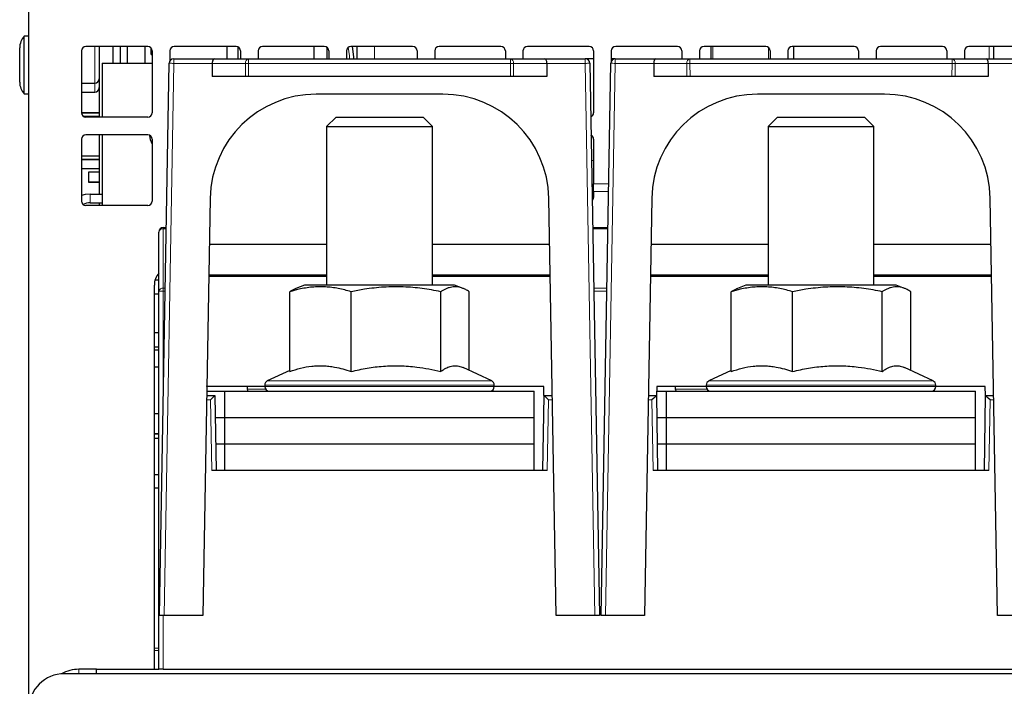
# Paper-space layout 'Blatt5' of a CAD drawing. Header units: millimetres. Extents: x 5 to 418, y 2 to 292.
# Tile 4 of 22: x 136 to 191, y 192 to 230. Entities that reach past the tile are written whole.
import ezdxf

# ---------------------------------------------------------------- set-up
doc = ezdxf.new("R2010")
doc.units = ezdxf.units.MM

psp = doc.layouts.new('Blatt5')

# ---------------------------------------------------------------- linework, layer by layer
at = {"color": 7, "linetype": 'Continuous', "lineweight": 25}
for p, q in [((136.0661, 231.0423), (136.0661, 191.4923)), ((136.0661, 229.1748), (135.8161, 229.1748)), ((135.8161, 225.9098), (135.8161, 229.1748)), ((135.5661, 226.5712), (135.5661, 228.5134)), ((139.0661, 228.3423), (139.0661, 224.8423)), ((142.8161, 228.5923), (139.3161, 228.5923)), ((140.0661, 228.5923), (140.0661, 224.5923)), ((140.8661, 227.6423), (140.8661, 228.5923)), ((141.2661, 227.6423), (141.2661, 228.5923)), ((141.6661, 227.6423), (141.6661, 228.5923)), ((142.6661, 227.6423), (142.6661, 228.5923)), ((143.0377, 228.4579), (143.0073, 228.4498)), ((143.0073, 228.1349), (143.0661, 228.1191)), ((143.0661, 228.3423), (143.0661, 224.8423)), ((144.0661, 228.3423), (144.0661, 227.7601)), ((147.8161, 228.5923), (144.3161, 228.5923)), ((147.3161, 227.8923), (147.3161, 228.5923)), ((147.9161, 228.5714), (147.9161, 227.8923)), ((148.0661, 228.3423), (148.0661, 227.8923)), ((149.0661, 228.3423), (149.0661, 227.8923)), ((152.8161, 228.5923), (149.3161, 228.5923)), ((152.2161, 228.5923), (152.2161, 227.8923)), ((152.9661, 228.5423), (152.9661, 227.8923)), ((153.0661, 228.3423), (153.0661, 227.8923)), ((154.0661, 228.3423), (154.0661, 227.8923)), ((157.8161, 228.5923), (154.3161, 228.5923)), ((158.0661, 228.3423), (158.0661, 227.8923)), ((159.0661, 228.3423), (159.0661, 227.8923)), ((162.8161, 228.5923), (159.3161, 228.5923)), ((163.0661, 228.3423), (163.0661, 227.8923)), ((164.0661, 228.3423), (164.0661, 227.8923)), ((167.8161, 228.5923), (164.3161, 228.5923)), ((168.0661, 228.3423), (168.0661, 224.8423)), ((169.0661, 228.3423), (169.0661, 227.7601)), ((172.8161, 228.5923), (169.3161, 228.5923)), ((173.0661, 228.3423), (173.0661, 227.8923)), ((174.0661, 228.3423), (174.0661, 227.8923)), ((177.8161, 228.5923), (174.3161, 228.5923)), ((174.7161, 227.8923), (174.7161, 228.5923)), ((178.0661, 228.3423), (178.0661, 227.8923)), ((179.0661, 228.3423), (179.0661, 227.8923)), ((182.8161, 228.5923), (179.3161, 228.5923)), ((179.3845, 228.5923), (179.3784, 227.8923)), ((183.0661, 228.3423), (183.0661, 227.8923)), ((184.0661, 228.3423), (184.0661, 227.8923)), ((187.8161, 228.5923), (184.3161, 228.5923)), ((188.0661, 228.3423), (188.0661, 227.8923)), ((189.0661, 228.3423), (189.0661, 227.8923)), ((192.8161, 228.5923), (189.3161, 228.5923)), ((190.7161, 228.5923), (190.7161, 227.8923)), ((140.2411, 227.6423), (140.2411, 224.5923)), ((140.2411, 227.6423), (143.0661, 227.6423)), ((143.4911, 196.3923), (144.0366, 227.6467)), ((144.2866, 227.8923), (146.5716, 227.8923)), ((146.468, 227.6379), (146.4734, 226.8923)), ((146.5716, 227.8923), (148.5217, 227.8923)), ((148.5217, 227.8923), (163.3604, 227.8923)), ((163.3604, 227.8923), (165.3105, 227.8923)), ((165.3105, 227.8923), (167.5955, 227.8923)), ((165.4141, 227.6379), (165.4087, 226.8923)), ((168.0661, 227.8923), (167.5955, 227.8923)), ((167.8455, 227.6467), (168.3911, 196.3923)), ((168.4911, 196.3923), (169.0366, 227.6467)), ((169.2866, 227.8923), (169.0661, 227.8923)), ((169.2866, 227.8923), (171.5716, 227.8923)), ((171.468, 227.6379), (171.4734, 226.8923)), ((171.5716, 227.8923), (173.5217, 227.8923)), ((173.5217, 227.8923), (188.3604, 227.8923)), ((188.3604, 227.8923), (190.3105, 227.8923)), ((190.3105, 227.8923), (192.5955, 227.8923)), ((190.4141, 227.6379), (190.4087, 226.8923)), ((139.0661, 226.5148), (139.8161, 226.5148)), ((148.3504, 226.8923), (146.4734, 226.8923)), ((148.5271, 226.8923), (148.3504, 226.8923)), ((163.355, 226.8923), (148.5271, 226.8923)), ((163.5317, 226.8923), (163.355, 226.8923)), ((165.4087, 226.8923), (163.5317, 226.8923)), ((173.3504, 226.8923), (171.4734, 226.8923)), ((173.5271, 226.8923), (173.3504, 226.8923)), ((188.355, 226.8923), (173.5271, 226.8923)), ((188.5317, 226.8923), (188.355, 226.8923)), ((190.4087, 226.8923), (188.5317, 226.8923)), ((135.8161, 225.9098), (136.0661, 225.9098)), ((139.0661, 226.0148), (139.8161, 226.0148)), ((159.5299, 225.8923), (152.3522, 225.8923)), ((184.5299, 225.8923), (177.3522, 225.8923)), ((139.0661, 224.8451), (140.0661, 224.8451)), ((140.0661, 224.8395), (139.0661, 224.8395)), ((139.1698, 224.6395), (140.0661, 224.6395)), ((142.8161, 224.5923), (139.3161, 224.5923)), ((153.4778, 224.5923), (152.9411, 224.0556)), ((153.4778, 224.5923), (158.4043, 224.5923)), ((158.9411, 224.0556), (158.4043, 224.5923)), ((178.4778, 224.5923), (177.9411, 224.0556)), ((178.4778, 224.5923), (183.4043, 224.5923)), ((183.9411, 224.0556), (183.4043, 224.5923)), ((142.8161, 223.5923), (139.3161, 223.5923)), ((140.0661, 223.5923), (140.0661, 220.2423)), ((140.2411, 223.5923), (140.2411, 219.5923)), ((152.9411, 224.0556), (152.9411, 215.0923)), ((152.9411, 224.0556), (158.9411, 224.0556)), ((158.9411, 215.0923), (158.9411, 224.0556)), ((177.9411, 224.0556), (177.9411, 215.0923)), ((177.9411, 224.0556), (183.9411, 224.0556)), ((183.9411, 215.0923), (183.9411, 224.0556)), ((139.0661, 223.3423), (139.0661, 219.8423)), ((143.0661, 223.3423), (143.0661, 219.8423)), ((168.0661, 223.3423), (168.0661, 220.814)), ((139.0661, 222.3951), (140.0661, 222.3951)), ((140.0661, 222.1951), (139.0661, 222.1951)), ((139.0661, 222.1895), (140.0661, 222.1895)), ((139.0661, 221.6931), (140.0661, 221.6931)), ((139.4535, 221.4831), (139.4535, 220.9131)), ((140.0661, 221.4831), (139.4535, 221.4831)), ((139.4535, 220.9131), (140.0661, 220.9131)), ((140.0661, 220.9131), (139.4535, 220.9131)), ((139.4535, 220.9131), (139.4535, 220.9131)), ((168.0661, 220.3914), (168.0661, 220.814)), ((139.5661, 220.2423), (140.2411, 220.2423)), ((168.0661, 220.3914), (168.0661, 220.0545)), ((139.5661, 219.7423), (140.2411, 219.7423)), ((140.0661, 219.7423), (140.0661, 219.5923)), ((146.3531, 219.997), (145.9411, 196.3923)), ((165.9411, 196.3923), (165.529, 219.997)), ((171.3531, 219.997), (170.9411, 196.3923)), ((190.9411, 196.3923), (190.529, 219.997)), ((142.8161, 219.5923), (139.3161, 219.5923)), ((143.4411, 214.737), (143.4411, 218.0923)), ((143.6911, 218.3423), (143.8742, 218.3423)), ((168.0079, 218.3423), (168.8742, 218.3423)), ((152.9411, 217.3923), (146.3076, 217.3923)), ((165.5745, 217.3923), (158.9411, 217.3923)), ((177.9411, 217.3923), (171.3076, 217.3923)), ((190.5745, 217.3923), (183.9411, 217.3923)), ((143.2371, 215.3923), (143.4411, 215.3923)), ((146.2762, 215.5923), (147.191, 215.5923)), ((152.9411, 215.6423), (146.2771, 215.6423)), ((146.9411, 215.5923), (146.9419, 215.6423)), ((147.191, 215.5923), (152.9411, 215.5923)), ((165.605, 215.6423), (158.9411, 215.6423)), ((158.9411, 215.5923), (164.6911, 215.5923)), ((164.6911, 215.5923), (165.6059, 215.5923)), ((164.9402, 215.6423), (164.9411, 215.5923)), ((171.2762, 215.5923), (172.191, 215.5923)), ((177.9411, 215.6423), (171.2771, 215.6423)), ((171.9411, 215.5923), (171.9419, 215.6423)), ((172.191, 215.5923), (177.9411, 215.5923)), ((190.605, 215.6423), (183.9411, 215.6423)), ((183.9411, 215.5923), (189.6911, 215.5923)), ((189.6911, 215.5923), (190.6059, 215.5923)), ((189.9402, 215.6423), (189.9411, 215.5923)), ((143.1911, 193.3423), (143.1911, 215.0923)), ((143.4411, 193.3423), (143.4411, 214.737)), ((150.8572, 210.2003), (150.8572, 214.7138)), ((151.6911, 215.0923), (151.2077, 214.8989)), ((160.1911, 215.0923), (151.6911, 215.0923)), ((154.3295, 210.2003), (154.3295, 214.7138)), ((159.4134, 210.2003), (159.4134, 214.7138)), ((160.6745, 214.8989), (160.1911, 215.0923)), ((161.0249, 210.2527), (161.0249, 214.7138)), ((175.8572, 210.2003), (175.8572, 214.7138)), ((176.6911, 215.0923), (176.2077, 214.8989)), ((185.1911, 215.0923), (176.6911, 215.0923)), ((179.3295, 210.2003), (179.3295, 214.7138)), ((184.4134, 210.2003), (184.4134, 214.7138)), ((185.6745, 214.8989), (185.1911, 215.0923)), ((186.0249, 210.2527), (186.0249, 214.7138)), ((143.1911, 214.5923), (143.4411, 214.5923)), ((143.4411, 212.3923), (143.1911, 212.3923)), ((143.1911, 211.5923), (143.4411, 211.5923)), ((143.1911, 211.4173), (143.4411, 211.4173)), ((143.4411, 210.4423), (143.1911, 210.4423)), ((150.8572, 210.2527), (149.5854, 209.6596)), ((162.2967, 209.6596), (160.6751, 210.4158)), ((175.8572, 210.2527), (174.5854, 209.6596)), ((187.2967, 209.6596), (185.6751, 210.4158)), ((146.1627, 209.0923), (147.1911, 209.0923)), ((146.1671, 209.3423), (146.1684, 209.3423)), ((146.1684, 209.3423), (146.1678, 209.3802)), ((149.4411, 209.3423), (146.1684, 209.3423)), ((147.1911, 207.5923), (147.1911, 209.0923)), ((147.1911, 209.0923), (164.6911, 209.0923)), ((148.4411, 209.3423), (148.4411, 209.1902)), ((149.4411, 209.433), (149.4411, 209.3423)), ((162.4411, 209.3423), (162.4411, 209.433)), ((165.2411, 209.3423), (162.4411, 209.3423)), ((164.6911, 207.5923), (164.6911, 209.0923)), ((165.2498, 208.8423), (165.2411, 209.3423)), ((171.6411, 209.3423), (171.6323, 208.8423)), ((171.6367, 209.0923), (172.1911, 209.0923)), ((174.4411, 209.3423), (171.6411, 209.3423)), ((172.1911, 207.5923), (172.1911, 209.0923)), ((172.1911, 209.0923), (189.6911, 209.0923)), ((172.6911, 209.3423), (172.6911, 209.1902)), ((174.4411, 209.433), (174.4411, 209.3423)), ((187.4411, 209.3423), (187.4411, 209.433)), ((190.2411, 209.3423), (187.4411, 209.3423)), ((189.6911, 207.5923), (189.6911, 209.0923)), ((190.2498, 208.8423), (190.2411, 209.3423)), ((146.1584, 208.8423), (146.6168, 208.8423)), ((146.6168, 208.8423), (146.6169, 208.8423)), ((146.6169, 208.8423), (146.6911, 204.5923)), ((165.1911, 204.5923), (165.2652, 208.8423)), ((165.2498, 208.8423), (165.2652, 208.8423)), ((165.2652, 208.8423), (165.2653, 208.8423)), ((165.2653, 208.8423), (165.7237, 208.8423)), ((171.1584, 208.8423), (171.6168, 208.8423)), ((171.6168, 208.8423), (171.6169, 208.8423)), ((171.6169, 208.8423), (171.6323, 208.8423)), ((171.6169, 208.8423), (171.6911, 204.5923)), ((190.1911, 204.5923), (190.2652, 208.8423)), ((190.2498, 208.8423), (190.2652, 208.8423)), ((190.2652, 208.8423), (190.2653, 208.8423)), ((190.2653, 208.8423), (190.7237, 208.8423)), ((143.4411, 207.7923), (143.1911, 207.7923)), ((146.6387, 207.5923), (147.1911, 207.5923)), ((147.1911, 207.5923), (164.6911, 207.5923)), ((147.1911, 206.0923), (147.1911, 207.5923)), ((164.6911, 206.0923), (164.6911, 207.5923)), ((171.6387, 207.5923), (172.1911, 207.5923)), ((172.1911, 207.5923), (189.6911, 207.5923)), ((172.1911, 206.0923), (172.1911, 207.5923)), ((189.6911, 206.0923), (189.6911, 207.5923)), ((143.1911, 206.6708), (143.4411, 206.6708)), ((143.4411, 206.6639), (143.1911, 206.6639)), ((143.1911, 206.4201), (143.4411, 206.4201)), ((147.1911, 206.0923), (146.6649, 206.0923)), ((164.6911, 206.0923), (147.1911, 206.0923)), ((147.1911, 204.5923), (147.1911, 206.0923)), ((164.6911, 204.5923), (164.6911, 206.0923)), ((172.1911, 206.0923), (171.6649, 206.0923)), ((172.1911, 204.5923), (172.1911, 206.0923)), ((189.6911, 206.0923), (172.1911, 206.0923)), ((189.6911, 204.5923), (189.6911, 206.0923)), ((143.4411, 204.3481), (143.1911, 204.3481)), ((165.441, 204.5923), (146.4411, 204.5923)), ((190.441, 204.5923), (171.4411, 204.5923)), ((143.4411, 203.5923), (143.1911, 203.5923)), ((143.7412, 196.3923), (143.4911, 196.3923)), ((145.9411, 196.3923), (143.7412, 196.3923)), ((168.1409, 196.3923), (165.9411, 196.3923)), ((168.3911, 196.3923), (168.1409, 196.3923)), ((168.7412, 196.3923), (168.4911, 196.3923)), ((170.9411, 196.3923), (168.7412, 196.3923)), ((193.1409, 196.3923), (190.9411, 196.3923)), ((299.0411, 193.0923), (138.0911, 193.0923)), ((139.9161, 193.3423), (138.9161, 193.3423)), ((139.9161, 193.3423), (143.4411, 193.3423)), ((139.9161, 193.0923), (139.9161, 193.3423)), ((143.6911, 193.3423), (143.4411, 193.3423)), ((143.6911, 193.3423), (218.1911, 193.3423))]:
    psp.add_line(p, q, dxfattribs=at)
at = {"color": 7, "linetype": 'Continuous', "lineweight": 18}
for p, q in [((139.8161, 226.5148), (139.8161, 228.5923)), ((155.6661, 228.5923), (155.6661, 227.8923)), ((174.8161, 228.5923), (174.8161, 227.8923)), ((177.9661, 227.8923), (177.9661, 228.5423)), ((190.4682, 227.8923), (190.4682, 228.5923)), ((144.2866, 227.6379), (143.7412, 196.3923)), ((144.2866, 227.6379), (144.2866, 227.8923)), ((146.468, 227.6379), (144.2866, 227.6379)), ((148.345, 227.6379), (146.468, 227.6379)), ((148.3504, 226.8923), (148.345, 227.6379)), ((148.5217, 227.6379), (148.5217, 227.8923)), ((163.3604, 227.6379), (148.5217, 227.6379)), ((148.5217, 227.6379), (148.5271, 226.8923)), ((163.355, 226.8923), (163.3604, 227.6379)), ((163.3604, 227.6379), (163.3604, 227.8923)), ((163.5371, 227.6379), (163.5317, 226.8923)), ((165.4141, 227.6379), (163.5371, 227.6379)), ((167.5955, 227.6379), (165.4141, 227.6379)), ((167.5955, 227.8923), (167.5955, 227.6379)), ((168.1409, 196.3923), (167.5955, 227.6379)), ((169.2866, 227.6379), (168.7412, 196.3923)), ((169.2866, 227.6379), (169.2866, 227.8923)), ((171.468, 227.6379), (169.2866, 227.6379)), ((173.345, 227.6379), (171.468, 227.6379)), ((173.3504, 226.8923), (173.345, 227.6379)), ((173.5217, 227.6379), (173.5217, 227.8923)), ((188.3604, 227.6379), (173.5217, 227.6379)), ((173.5217, 227.6379), (173.5271, 226.8923)), ((188.355, 226.8923), (188.3604, 227.6379)), ((188.3604, 227.6379), (188.3604, 227.8923)), ((188.5371, 227.6379), (188.5317, 226.8923)), ((190.4141, 227.6379), (188.5371, 227.6379)), ((192.5955, 227.6379), (190.4141, 227.6379)), ((139.8161, 226.0148), (139.8161, 226.5148)), ((167.9416, 222.1423), (168.0661, 222.1423)), ((168.0661, 220.814), (168.9173, 220.814)), ((139.5661, 219.7423), (139.5661, 220.2423)), ((168.0661, 220.3914), (168.91, 220.3914)), ((143.6911, 218.3423), (143.6911, 218.2691)), ((143.6911, 218.2691), (143.6911, 214.9137)), ((143.8729, 218.2691), (143.6911, 218.2691)), ((168.8729, 218.2691), (168.0092, 218.2691)), ((147.1919, 215.6423), (147.191, 215.5923)), ((164.6911, 215.5923), (164.6902, 215.6423)), ((172.1919, 215.6423), (172.191, 215.5923)), ((189.6911, 215.5923), (189.6902, 215.6423)), ((143.6911, 214.9137), (143.8143, 214.9137)), ((143.6911, 214.9137), (143.6911, 214.7413)), ((143.6911, 214.7413), (143.6911, 207.8503)), ((143.8113, 214.7413), (143.6911, 214.7413)), ((168.0678, 214.9137), (168.8143, 214.9137)), ((168.8113, 214.7413), (168.0708, 214.7413)), ((149.5854, 209.6596), (153.9699, 209.6596)), ((153.9699, 209.6596), (162.2967, 209.6596)), ((174.5854, 209.6596), (178.9699, 209.6596)), ((178.9699, 209.6596), (187.2967, 209.6596)), ((148.4411, 209.1902), (149.4927, 209.1902)), ((153.9252, 209.433), (149.4411, 209.433)), ((149.4411, 209.3423), (153.9252, 209.3423)), ((162.4411, 209.433), (153.9252, 209.433)), ((153.9252, 209.3423), (162.4411, 209.3423)), ((172.6911, 209.1902), (174.4927, 209.1902)), ((178.9252, 209.433), (174.4411, 209.433)), ((174.4411, 209.3423), (178.9252, 209.3423)), ((187.4411, 209.433), (178.9252, 209.433)), ((178.9252, 209.3423), (187.4411, 209.3423)), ((146.3712, 208.5967), (146.1541, 208.5967)), ((146.4411, 204.5923), (146.3712, 208.5967)), ((165.5109, 208.5967), (165.441, 204.5923)), ((165.728, 208.5967), (165.5109, 208.5967)), ((171.3712, 208.5967), (171.1541, 208.5967)), ((171.4411, 204.5923), (171.3712, 208.5967)), ((190.5109, 208.5967), (190.441, 204.5923)), ((190.728, 208.5967), (190.5109, 208.5967)), ((143.6911, 196.3923), (143.6911, 193.3423)), ((143.4411, 194.5409), (143.1911, 194.5409)), ((143.4411, 194.4034), (143.1911, 194.4034)), ((138.9161, 193.3423), (138.9161, 193.0923))]:
    psp.add_line(p, q, dxfattribs=at)
at = {"color": 7, "linetype": 'Continuous', "lineweight": 18, "flags": 128}
psp.add_lwpolyline([(154.2352, 227.8923), (154.2408, 228.0707), (154.1735, 228.5477)], dxfattribs=at)
at = {"color": 7, "linetype": 'Continuous', "lineweight": 25, "flags": 128}
for points in [[(154.4859, 227.8923), (154.4908, 228.0122), (154.4204, 228.5923)], [(143.0661, 223.0739), (142.979, 223.3113), (142.9338, 223.5629)], [(139.5661, 220.2423), (139.2734, 220.2135), (139.0661, 220.1565)]]:
    psp.add_lwpolyline(points, dxfattribs=at)
at = {"color": 7, "linetype": 'Continuous', "lineweight": 25}
for centre, radius, start, end in [((136.5661, 228.5134), 1, 138.59038, 180), ((139.3161, 228.3423), 0.25, 90, 180), ((142.8161, 228.3423), 0.25, 0, 90), ((138.8696, 228.2923), 4.1407, 357.82079, 2.17921), ((144.3161, 228.3423), 0.25, 90, 180), ((147.8161, 228.3423), 0.25, 0, 90), ((149.3161, 228.3423), 0.25, 90, 180), ((152.8161, 228.3423), 0.25, 0, 90), ((154.3161, 228.3423), 0.25, 90, 180), ((157.8161, 228.3423), 0.25, 0, 90), ((159.3161, 228.3423), 0.25, 90, 180), ((162.8161, 228.3423), 0.25, 0, 90), ((164.3161, 228.3423), 0.25, 90, 180), ((167.8161, 228.3423), 0.25, 0, 90), ((169.3161, 228.3423), 0.25, 90, 180), ((172.8161, 228.3423), 0.25, 0, 90), ((174.3161, 228.3423), 0.25, 90, 180), ((177.8161, 228.3423), 0.25, 0, 90), ((179.3161, 228.3423), 0.25, 90, 180), ((182.8161, 228.3423), 0.25, 0, 90), ((184.3161, 228.3423), 0.25, 90, 180), ((187.8161, 228.3423), 0.25, 0, 90), ((189.3161, 228.3423), 0.25, 90, 180), ((144.2866, 227.6423), 0.25, 90, 179), ((167.5955, 227.6423), 0.25, 1, 90), ((169.2866, 227.6423), 0.25, 90, 179), ((136.5661, 226.5712), 1, 180, 221.40962), ((139.8161, 226.7648), 0.25, 270, 0), ((139.8161, 226.2648), 0.25, 270, 0), ((152.3522, 219.8923), 6, 90, 179), ((159.5299, 219.8923), 6, 1, 90), ((177.3522, 219.8923), 6, 90, 179), ((184.5299, 219.8923), 6, 1, 90), ((139.3161, 224.8423), 0.25, 180, 270), ((142.8161, 224.8423), 0.25, 270, 0), ((167.8161, 224.8423), 0.25, 289.27426, 0), ((139.3161, 223.3423), 0.25, 90, 180), ((142.8161, 223.3423), 0.25, 0, 90), ((167.8161, 223.3423), 0.25, 0, 66.27394), ((139.3161, 219.8423), 0.25, 180, 270), ((139.5661, 218.7423), 1, 90, 114.40711), ((142.8161, 219.8423), 0.25, 270, 0), ((167.8461, 220.058), 0.22, 307.82834, 359.08355), ((143.6911, 218.0923), 0.25, 90, 180), ((144.1911, 215.0923), 1, 138.59038, 180), ((149.6911, 209.433), 0.25, 115, 180), ((162.1911, 209.433), 0.25, 360, 65), ((174.6911, 209.433), 0.25, 115, 180), ((187.1911, 209.433), 0.25, 360, 65), ((148.5411, 209.1902), 0.1, 180, 258.0822), ((149.6911, 209.3423), 0.25, 180, 270), ((162.1911, 209.3423), 0.25, 270, 360), ((172.7911, 209.1902), 0.1, 180, 258.0822), ((174.6911, 209.3423), 0.25, 180, 270), ((187.1911, 209.3423), 0.25, 270, 360), ((138.0911, 191.0923), 2, 90, 180), ((138.9161, 191.3423), 2, 90, 119.30395)]:
    psp.add_arc(centre, radius, start, end, dxfattribs=at)
at = {"color": 7, "linetype": 'Continuous', "lineweight": 18}
for centre, radius, start, end in [((144.2867, 231.2249), 3.587, 266.00264, 269.99858), ((148.567, 227.6723), 0.2246, 101.61673, 188.79457), ((148.4334, 238.3708), 10.7332, 269.52823, 270.47177), ((163.3151, 227.6723), 0.2246, 351.20543, 78.38327), ((163.4487, 238.3708), 10.7332, 269.52823, 270.47177), ((167.5955, 231.2249), 3.587, 270.00142, 273.99736), ((169.2867, 231.2249), 3.587, 266.00264, 269.99858), ((173.567, 227.6723), 0.2246, 101.61673, 188.79457), ((173.4334, 238.3708), 10.7332, 269.52823, 270.47177), ((188.3151, 227.6723), 0.2246, 351.20543, 78.38327), ((188.4487, 238.3708), 10.7332, 269.52823, 270.47177), ((143.6598, 218.0481), 0.2232, 81.95053, 168.57825), ((143.6598, 214.6928), 0.2232, 81.95053, 168.57825), ((143.6286, 211.1569), 3.585, 89.00137, 92.99833)]:
    psp.add_arc(centre, radius, start, end, dxfattribs=at)
at = {"color": 7, "linetype": 'Continuous', "lineweight": 25}
for centre, major_axis, ratio, start_param, end_param in [((146.5716, 227.6423), (0, 0.25), 0.4142136, 0, 1.5882496), ((165.3105, 227.6423), (0, 0.25), 0.4142136, 4.6949357, 6.2831853), ((171.5716, 227.6423), (0, 0.25), 0.4142136, 0, 1.5882496), ((190.3105, 227.6423), (0, 0.25), 0.4142136, 4.6949357, 6.2831853), ((146.3712, 208.5923), (0.2457, 0.25), 0.0087255, 0.0085744, 1.5619174), ((165.5109, 208.5923), (-0.2457, 0.25), 0.0087255, 4.7212679, 6.274611), ((171.3712, 208.5923), (0.2457, 0.25), 0.0087255, 0.0085744, 1.5619174), ((190.5109, 208.5923), (-0.2457, 0.25), 0.0087255, 4.7212679, 6.274611)]:
    psp.add_ellipse(centre, major_axis=major_axis, ratio=ratio, start_param=start_param, end_param=end_param, dxfattribs=at)
at = {"color": 7, "linetype": 'Continuous', "lineweight": 18}
psp.add_ellipse((177.9661, 228.148), major_axis=(0, 0.2598), ratio=0.9622504, start_param=3.1415927, end_param=3.5531095, dxfattribs=at)
at = {"color": 7, "linetype": 'Continuous', "lineweight": 25}
for points, knots in [([(154.6661, 228.5923), (154.6661, 228.4279), (154.6661, 228.2385), (154.6661, 227.9325), (154.6661, 227.8923)], [0, 0, 0, 0, 0.86856722, 1, 1, 1, 1]), ([(154.3295, 214.7138), (154.21, 214.748), (153.851, 214.8504), (153.3663, 214.9432), (152.8757, 214.989), (152.5026, 214.9962), (152.1258, 214.9753), (151.7488, 214.9266), (151.3247, 214.8451), (151.0287, 214.762), (150.8572, 214.7138)], [0, 0, 0, 0, 0.1043606, 0.3134646, 0.4185234, 0.5258411, 0.6334242, 0.7417575, 0.8503095, 1, 1, 1, 1]), ([(150.8572, 214.7138), (150.9048, 214.7432), (151.0035, 214.8039), (151.122, 214.8655), (151.193, 214.8915), (151.2124, 214.8986)], [0, 0, 0, 0, 0.40417, 0.8375453, 1, 1, 1, 1]), ([(159.4134, 214.7138), (159.2385, 214.748), (158.7128, 214.8504), (158.0032, 214.9432), (157.2849, 214.989), (156.7385, 214.9962), (156.1869, 214.9753), (155.635, 214.9266), (155.0141, 214.8451), (154.5807, 214.762), (154.3295, 214.7138)], [0, 0, 0, 0, 0.1043418, 0.3134646, 0.4185234, 0.5258411, 0.6334242, 0.7417575, 0.8503095, 1, 1, 1, 1]), ([(161.0249, 214.7138), (160.9569, 214.7554), (160.8378, 214.8281), (160.6662, 214.9052), (160.5107, 214.957), (160.3542, 214.9876), (160.1961, 214.996), (160.0367, 214.9808), (159.8763, 214.9425), (159.7161, 214.882), (159.5616, 214.8057), (159.461, 214.7434), (159.4134, 214.7138)], [0, 0, 0, 0, 0.1279296, 0.2239643, 0.3201306, 0.4167629, 0.5135807, 0.6123329, 0.7112837, 0.8107656, 0.910393, 1, 1, 1, 1]), ([(179.3295, 214.7138), (179.21, 214.748), (178.851, 214.8504), (178.3663, 214.9432), (177.8757, 214.989), (177.5026, 214.9962), (177.1258, 214.9753), (176.7488, 214.9266), (176.3247, 214.8451), (176.0287, 214.762), (175.8572, 214.7138)], [0, 0, 0, 0, 0.1043606, 0.3134646, 0.4185234, 0.5258411, 0.6334242, 0.7417575, 0.8503095, 1, 1, 1, 1]), ([(175.8572, 214.7138), (175.9048, 214.7432), (176.0035, 214.8039), (176.122, 214.8655), (176.193, 214.8915), (176.2124, 214.8986)], [0, 0, 0, 0, 0.40417005, 0.83754526, 1, 1, 1, 1]), ([(184.4134, 214.7138), (184.2385, 214.748), (183.7128, 214.8504), (183.0032, 214.9432), (182.2849, 214.989), (181.7385, 214.9962), (181.1869, 214.9753), (180.635, 214.9266), (180.0141, 214.8451), (179.5807, 214.762), (179.3295, 214.7138)], [0, 0, 0, 0, 0.1043418, 0.3134646, 0.4185234, 0.5258411, 0.6334242, 0.7417575, 0.8503095, 1, 1, 1, 1]), ([(186.0249, 214.7138), (185.9569, 214.7554), (185.8378, 214.8281), (185.6662, 214.9052), (185.5107, 214.957), (185.3542, 214.9876), (185.1961, 214.996), (185.0367, 214.9808), (184.8763, 214.9425), (184.7161, 214.882), (184.5616, 214.8057), (184.461, 214.7434), (184.4134, 214.7138)], [0, 0, 0, 0, 0.12792961, 0.22396432, 0.32013064, 0.41676293, 0.51358074, 0.61233295, 0.71128372, 0.81076556, 0.91039295, 1, 1, 1, 1]), ([(150.8572, 210.2003), (151.063, 210.2667), (151.4757, 210.3997), (152.0013, 210.4931), (152.4269, 210.5258), (152.7502, 210.5261), (153.0759, 210.5021), (153.4491, 210.4469), (153.8684, 210.352), (154.1757, 210.2509), (154.3295, 210.2003)], [0, 0, 0, 0, 0.1800169, 0.3610601, 0.4520433, 0.5444615, 0.6375651, 0.7308895, 0.8652331, 1, 1, 1, 1]), ([(154.3295, 210.2003), (154.6308, 210.2667), (155.2351, 210.3997), (156.0047, 210.4931), (156.6277, 210.5258), (157.1011, 210.5261), (157.578, 210.5021), (158.1244, 210.4469), (158.7382, 210.352), (159.1881, 210.2509), (159.4134, 210.2003)], [0, 0, 0, 0, 0.1800169, 0.3610601, 0.4520433, 0.5444615, 0.6375651, 0.7308895, 0.8652331, 1, 1, 1, 1]), ([(159.4134, 210.2003), (159.4689, 210.2401), (159.5799, 210.3199), (159.7364, 210.4063), (159.8821, 210.4676), (160.017, 210.5062), (160.1526, 210.5258), (160.2897, 210.5257), (160.4278, 210.5046), (160.5565, 210.4682), (160.6385, 210.4309), (160.6745, 210.4145)], [0, 0, 0, 0, 0.1341294, 0.2684678, 0.3746699, 0.4810428, 0.5879919, 0.6951575, 0.8045923, 0.9142481, 1, 1, 1, 1]), ([(175.8572, 210.2003), (176.063, 210.2667), (176.4757, 210.3997), (177.0013, 210.4931), (177.4269, 210.5258), (177.7502, 210.5261), (178.0759, 210.5021), (178.4491, 210.4469), (178.8684, 210.352), (179.1757, 210.2509), (179.3295, 210.2003)], [0, 0, 0, 0, 0.1800169, 0.3610601, 0.4520433, 0.5444615, 0.6375651, 0.7308895, 0.8652331, 1, 1, 1, 1]), ([(179.3295, 210.2003), (179.6308, 210.2667), (180.2351, 210.3997), (181.0047, 210.4931), (181.6277, 210.5258), (182.1011, 210.5261), (182.578, 210.5021), (183.1244, 210.4469), (183.7382, 210.352), (184.1881, 210.2509), (184.4134, 210.2003)], [0, 0, 0, 0, 0.1800169, 0.3610601, 0.4520433, 0.5444615, 0.6375651, 0.7308895, 0.8652331, 1, 1, 1, 1]), ([(184.4134, 210.2003), (184.4689, 210.2401), (184.5799, 210.3199), (184.7364, 210.4063), (184.8821, 210.4676), (185.017, 210.5062), (185.1526, 210.5258), (185.2897, 210.5257), (185.4278, 210.5046), (185.5565, 210.4682), (185.6385, 210.4309), (185.6745, 210.4145)], [0, 0, 0, 0, 0.1341294, 0.2684678, 0.3746699, 0.4810428, 0.5879919, 0.6951575, 0.8045923, 0.9142481, 1, 1, 1, 1])]:
    psp.add_open_spline(points, degree=3, knots=knots, dxfattribs=at)

doc.saveas('drawing.dxf')
